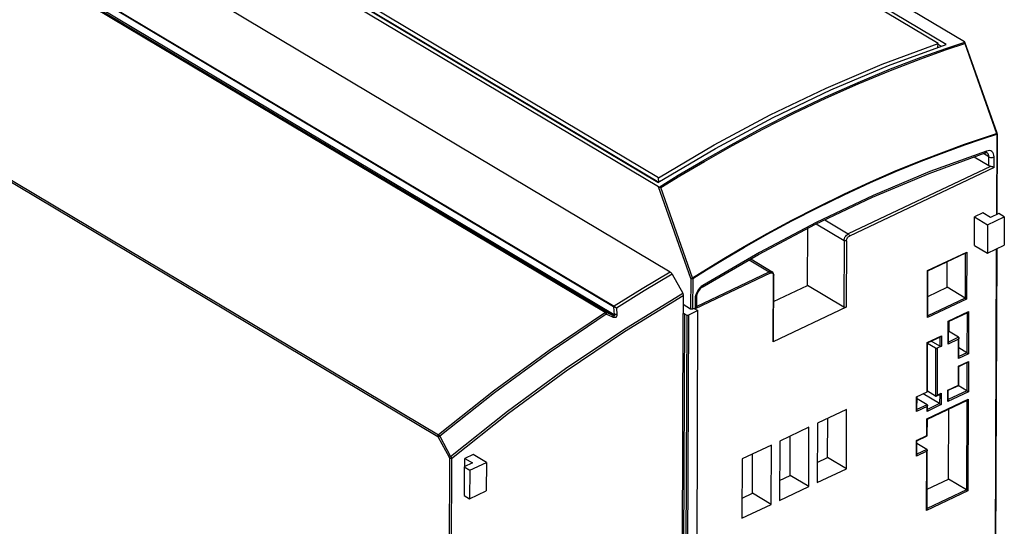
# Model space of a CAD drawing. Extents: x 0 to 594, y 0 to 420.
# Tile 29 of 37: x 517 to 552, y 105 to 123. Entities that reach past the tile are written whole.
import ezdxf

# ---------------------------------------------------------------- set-up
doc = ezdxf.new("R2010")
doc.units = 0
doc.header["$LTSCALE"] = 32.67
doc.layers.get('0').update_dxf_attribs({"linetype": 'CONTINUOUS'})

msp = doc.modelspace()

# ---------------------------------------------------------------- linework, layer by layer
at = {"color": 7, "linetype": 'CONTINUOUS'}
for p, q in [((550.811, 122.328), (519.206, 141.186)), ((539.895, 117.15), (508.29, 136.007)), ((540.317, 114.11), (507.983, 133.403)), ((549.871, 122.267), (536.791, 130.071)), ((550.155, 122.237), (536.805, 130.202)), ((539.878, 117.306), (526.528, 125.271)), ((539.892, 117.478), (526.812, 125.283)), ((526.829, 125.124), (539.905, 117.322)), ((548.104, 121.484), (550.155, 122.237)), ((549.858, 122.128), (549.871, 122.267)), ((549.978, 122.172), (549.869, 122.237)), ((550.816, 122.324), (550.811, 122.328)), ((550.826, 122.312), (550.824, 122.317)), ((551.975, 119.064), (550.826, 122.312)), ((551.978, 119.052), (551.975, 119.064)), ((551.978, 119.047), (551.967, 116.172)), ((551.978, 119.047), (551.978, 119.052)), ((551.684, 117.902), (551.159, 118.216)), ((539.909, 117.324), (539.892, 117.478)), ((551.166, 115.064), (551.17, 116.08)), ((551.468, 116.221), (551.17, 116.08)), ((551.17, 116.08), (551.637, 115.801)), ((551.735, 116.062), (551.468, 116.221)), ((551.637, 115.801), (552.233, 116.084)), ((552.032, 116.203), (551.735, 116.062)), ((552.233, 116.084), (552.032, 116.203)), ((552.233, 116.084), (552.229, 115.068)), ((545.214, 113.634), (545.221, 115.672)), ((551.637, 115.801), (551.633, 114.785)), ((551.166, 115.064), (551.633, 114.785)), ((551.633, 114.785), (552.229, 115.068)), ((551.963, 114.941), (551.921, 103.932)), ((543.186, 114.581), (543.952, 114.124)), ((549.507, 114.152), (550.862, 114.794)), ((549.501, 112.526), (549.508, 114.152)), ((550.191, 113.567), (550.195, 114.478)), ((540.385, 114.034), (540.762, 113.354)), ((544, 111.638), (544.009, 114.009)), ((544.009, 114.009), (544.005, 114.047)), ((541.459, 113.574), (541.46, 113.574)), ((544.005, 113.061), (545.214, 113.634)), ((546.509, 112.862), (545.214, 113.634)), ((549.504, 113.241), (550.191, 113.567)), ((550.832, 113.185), (550.191, 113.567)), ((540.783, 113.279), (540.781, 112.63)), ((541.249, 113.211), (541.248, 112.889)), ((541.045, 112.792), (540.782, 112.949)), ((541.171, 112.815), (541.116, 112.789)), ((541.171, 112.815), (541.304, 112.736)), ((541.248, 112.889), (541.248, 112.887)), ((546.593, 112.859), (543.987, 111.623)), ((540.769, 112.625), (540.781, 112.63)), ((540.825, 112.623), (540.905, 112.575)), ((541.304, 112.736), (540.962, 112.573)), ((541.258, 100.249), (541.304, 112.736)), ((550.244, 112.346), (550.929, 112.671)), ((550.241, 111.584), (550.244, 112.346)), ((550.26, 111.989), (550.261, 112.354)), ((549.498, 111.587), (549.959, 111.805)), ((550.604, 111.784), (550.243, 111.999)), ((550.611, 111.066), (550.614, 111.761)), ((549.491, 109.851), (549.498, 111.587)), ((549.784, 111.395), (549.498, 111.566)), ((549.933, 111.466), (549.627, 111.648)), ((549.99, 111.464), (549.841, 111.393)), ((550.899, 111.231), (550.612, 111.402)), ((550.607, 110.068), (550.61, 110.745)), ((550.61, 110.745), (550.922, 110.893)), ((550.235, 109.891), (550.607, 110.068)), ((550.894, 109.876), (550.588, 110.059)), ((549.106, 109.659), (549.478, 109.835)), ((549.117, 109.175), (549.119, 109.665)), ((549.479, 109.374), (549.119, 109.589)), ((549.926, 109.417), (549.337, 109.768)), ((549.778, 109.685), (549.494, 109.855)), ((549.802, 109.686), (549.951, 109.757)), ((550.234, 109.535), (550.235, 109.891)), ((549.488, 108.861), (550.917, 109.539)), ((549.489, 109.182), (549.49, 109.351)), ((546.606, 109.208), (545.564, 108.714)), ((545.931, 107.49), (545.936, 108.89)), ((546.598, 107.092), (546.606, 109.208)), ((550.24, 106.72), (550.249, 109.222)), ((545.266, 108.572), (544.223, 108.078)), ((545.258, 106.456), (545.266, 108.572)), ((545.564, 108.714), (545.556, 106.597)), ((549.486, 108.268), (549.488, 108.861)), ((544.591, 106.854), (544.596, 108.254)), ((549.113, 108.092), (549.485, 108.268)), ((543.925, 107.936), (542.883, 107.442)), ((543.917, 105.82), (543.925, 107.936)), ((544.223, 108.078), (544.215, 105.961)), ((549.111, 107.583), (549.113, 108.092)), ((549.473, 107.783), (549.113, 107.998)), ((533.292, 107.599), (532.994, 107.458)), ((533.759, 107.321), (533.292, 107.599)), ((543.25, 106.218), (543.255, 107.619)), ((545.559, 107.313), (545.931, 107.49)), ((546.598, 107.092), (545.931, 107.49)), ((549.476, 105.643), (549.484, 107.76)), ((532.963, 107.157), (532.96, 106.142)), ((533.261, 107.299), (532.963, 107.157)), ((532.963, 107.157), (533.164, 107.038)), ((532.993, 107.172), (532.994, 107.458)), ((532.994, 107.458), (533.261, 107.299)), ((533.164, 107.038), (533.759, 107.321)), ((533.759, 107.321), (533.756, 106.305)), ((542.883, 107.442), (542.875, 105.325)), ((533.164, 107.038), (533.16, 106.022)), ((544.218, 106.677), (544.591, 106.854)), ((545.258, 106.456), (544.591, 106.854)), ((545.556, 106.597), (546.598, 107.092)), ((544.215, 105.961), (545.258, 106.456)), ((549.478, 106.359), (550.24, 106.72)), ((550.881, 106.338), (550.24, 106.72)), ((532.96, 106.142), (533.16, 106.022)), ((533.16, 106.022), (533.756, 106.305)), ((542.878, 106.042), (543.25, 106.218)), ((543.917, 105.82), (543.25, 106.218)), ((542.875, 105.325), (543.917, 105.82))]:
    msp.add_line(p, q, dxfattribs=at)
at = {"color": 9, "linetype": 'CONTINUOUS'}
for p, q in [((505.984, 132.181), (538.318, 112.889)), ((505.657, 131.971), (537.991, 112.678)), ((505.68, 131.975), (538.014, 112.683)), ((538.271, 112.559), (505.819, 131.922)), ((538.313, 112.586), (505.861, 131.949)), ((499.674, 127.547), (532.021, 108.246)), ((499.701, 127.6), (532.047, 108.299)), ((550.179, 122.101), (550.824, 122.317)), ((550.822, 122.268), (551.959, 119.052)), ((551.974, 119.062), (551.975, 119.064)), ((551.961, 119.027), (551.951, 116.164)), ((551.959, 119.052), (551.961, 119.044)), ((551.961, 119.044), (551.962, 119.035)), ((551.962, 119.035), (551.961, 119.027)), ((551.978, 119.047), (551.977, 119.042)), ((551.682, 118.222), (551.491, 118.337)), ((551.684, 117.902), (551.682, 118.222)), ((551.868, 117.846), (551.866, 118.218)), ((551.746, 117.881), (546.667, 115.472)), ((551.868, 117.846), (546.707, 115.397)), ((541.049, 113.887), (539.895, 117.15)), ((541.113, 113.907), (539.975, 117.123)), ((545.827, 115.973), (546.667, 115.472)), ((545.519, 115.828), (546.517, 115.232)), ((546.517, 115.232), (546.509, 112.862)), ((546.602, 115.229), (546.593, 112.859)), ((551.946, 114.934), (551.905, 103.942)), ((543.133, 114.55), (543.85, 114.122)), ((549.494, 114.161), (550.894, 114.825)), ((550.838, 114.783), (550.832, 113.185)), ((550.894, 114.825), (550.888, 113.149)), ((549.488, 112.485), (549.494, 114.161)), ((541.049, 113.887), (541.045, 112.792)), ((541.12, 113.885), (541.116, 112.789)), ((543.877, 114.072), (541.204, 112.804)), ((541.248, 112.887), (543.85, 114.122)), ((543.987, 111.623), (543.996, 113.993)), ((543.993, 114.019), (543.996, 113.993)), ((541.479, 113.634), (541.425, 113.595)), ((541.206, 113.16), (541.204, 112.804)), ((541.211, 113.225), (541.206, 113.16)), ((550.888, 113.149), (549.488, 112.485)), ((550.832, 113.185), (549.502, 112.554)), ((538.298, 112.866), (538.313, 112.586)), ((538.399, 112.821), (538.411, 112.594)), ((538.271, 112.559), (538.014, 112.683)), ((538.264, 112.499), (538.034, 112.61)), ((540.769, 112.625), (540.722, 100.104)), ((540.825, 112.623), (540.778, 100.116)), ((540.905, 112.575), (540.858, 100.068)), ((540.962, 112.573), (540.915, 100.077)), ((550.231, 112.356), (550.961, 112.702)), ((550.904, 112.659), (550.899, 111.231)), ((550.961, 112.702), (550.955, 111.195)), ((550.228, 111.543), (550.231, 112.356)), ((549.485, 111.596), (549.991, 111.836)), ((549.935, 111.794), (549.933, 111.466)), ((549.991, 111.836), (549.99, 111.464)), ((550.6, 111.72), (550.228, 111.543)), ((550.604, 111.784), (550.241, 111.612)), ((550.598, 111.025), (550.6, 111.72)), ((549.478, 109.835), (549.485, 111.596)), ((549.784, 111.395), (549.778, 109.685)), ((549.841, 111.393), (549.835, 109.717)), ((550.955, 111.195), (550.598, 111.025)), ((550.899, 111.231), (550.611, 111.094)), ((550.594, 110.077), (550.597, 110.755)), ((550.597, 110.755), (550.954, 110.924)), ((550.898, 110.882), (550.894, 109.876)), ((550.954, 110.924), (550.95, 109.841)), ((550.222, 109.901), (550.594, 110.077)), ((549.104, 109.134), (549.106, 109.659)), ((549.835, 109.717), (549.984, 109.788)), ((549.927, 109.745), (549.926, 109.417)), ((549.984, 109.788), (549.982, 109.381)), ((550.22, 109.494), (550.222, 109.901)), ((550.95, 109.841), (550.22, 109.494)), ((550.894, 109.876), (550.234, 109.563)), ((549.476, 109.31), (549.104, 109.134)), ((549.479, 109.374), (549.117, 109.203)), ((549.475, 108.87), (550.949, 109.57)), ((549.982, 109.381), (549.476, 109.141)), ((549.476, 109.141), (549.476, 109.31)), ((549.926, 109.417), (549.489, 109.21)), ((550.892, 109.527), (550.881, 106.338)), ((550.949, 109.57), (550.937, 106.302)), ((549.472, 108.278), (549.475, 108.87)), ((532.044, 108.221), (532.43, 107.503)), ((532.096, 108.25), (532.482, 107.533)), ((549.1, 108.101), (549.472, 108.278)), ((549.098, 107.542), (549.1, 108.101)), ((549.47, 107.719), (549.098, 107.542)), ((549.473, 107.783), (549.111, 107.611)), ((549.462, 105.603), (549.47, 107.719)), ((532.441, 107.465), (532.324, 76.416)), ((532.511, 107.462), (532.395, 76.414)), ((550.937, 106.302), (549.462, 105.603)), ((550.881, 106.338), (549.476, 105.671))]:
    msp.add_line(p, q, dxfattribs=at)
for points in [[(538.298, 112.866), (505.96, 132.161), (505.957, 132.163), (505.955, 132.164), (505.953, 132.166), (505.951, 132.167), (505.95, 132.168), (505.949, 132.168), (505.949, 132.169)], [(539.975, 117.123), (540.661, 117.544), (541.533, 118.06), (542.536, 118.628), (543.618, 119.21), (544.734, 119.776), (545.871, 120.319), (547.023, 120.832), (548.174, 121.309), (549.254, 121.724), (550.169, 122.05), (550.822, 122.268)], [(539.916, 117.142), (540.6, 117.563), (541.475, 118.081), (542.485, 118.654), (543.577, 119.241), (544.703, 119.814), (545.852, 120.361), (547.015, 120.88), (548.177, 121.36), (549.263, 121.776), (550.179, 122.101)], [(551.959, 119.052), (551.965, 119.056), (551.971, 119.059), (551.974, 119.062)], [(541.12, 113.885), (541.615, 114.194), (542.237, 114.572), (542.964, 115), (543.777, 115.459), (544.654, 115.934), (545.574, 116.408), (546.516, 116.869), (547.46, 117.305), (548.383, 117.706), (549.265, 118.066), (550.084, 118.381), (550.82, 118.647), (551.453, 118.862), (551.961, 119.027)], [(542.23, 114.595), (542.958, 115.023), (543.771, 115.483), (544.648, 115.958), (545.569, 116.432), (546.512, 116.893), (547.456, 117.329), (548.38, 117.73), (549.262, 118.091), (550.082, 118.405), (550.818, 118.671), (551.451, 118.887), (551.959, 119.052)], [(551.977, 119.042), (551.971, 119.034), (551.961, 119.027)], [(551.598, 118.431), (549.582, 117.695), (547.555, 116.844), (545.524, 115.881), (543.496, 114.809), (541.479, 113.634)], [(551.553, 118.36), (551.565, 118.365), (551.581, 118.381), (551.592, 118.403), (551.598, 118.431)], [(551.866, 118.218), (551.861, 118.277), (551.846, 118.33), (551.822, 118.374), (551.789, 118.409), (551.749, 118.432), (551.703, 118.444), (551.652, 118.443), (551.598, 118.431)], [(551.682, 118.222), (551.679, 118.263), (551.669, 118.299), (551.652, 118.329), (551.63, 118.353), (551.617, 118.361)], [(551.682, 118.222), (551.708, 118.21), (551.739, 118.203), (551.772, 118.199), (551.806, 118.201), (551.838, 118.207), (551.866, 118.218)], [(546.517, 115.232), (546.521, 115.271), (546.532, 115.312), (546.55, 115.353), (546.574, 115.391), (546.602, 115.425), (546.634, 115.452), (546.667, 115.472)], [(546.602, 115.229), (546.586, 115.224), (546.568, 115.221), (546.549, 115.222), (546.532, 115.226), (546.517, 115.232)], [(546.602, 115.229), (546.605, 115.257), (546.613, 115.286), (546.625, 115.314), (546.642, 115.341), (546.662, 115.364), (546.684, 115.383), (546.707, 115.397)], [(546.667, 115.472), (546.679, 115.462), (546.69, 115.448), (546.699, 115.432), (546.705, 115.414), (546.707, 115.397)], [(541.113, 113.907), (541.608, 114.216), (542.23, 114.595)], [(540.317, 114.11), (539.316, 113.512), (538.318, 112.889)], [(540.385, 114.034), (539.391, 113.441), (538.399, 112.821)], [(541.049, 113.887), (541.062, 113.889), (541.079, 113.894), (541.097, 113.9), (541.113, 113.907)], [(541.049, 113.887), (541.065, 113.881), (541.084, 113.878), (541.103, 113.879), (541.12, 113.885)], [(541.113, 113.907), (541.116, 113.899), (541.118, 113.892), (541.12, 113.885)], [(543.85, 114.122), (543.88, 114.132), (543.912, 114.136), (543.942, 114.129), (543.952, 114.124)], [(543.877, 114.072), (543.876, 114.083), (543.872, 114.095), (543.866, 114.106), (543.859, 114.115), (543.85, 114.122)], [(543.877, 114.072), (543.901, 114.08), (543.926, 114.083), (543.95, 114.078), (543.971, 114.064)], [(543.971, 114.064), (543.985, 114.044), (543.993, 114.019)], [(544.009, 114.009), (544.008, 114.004), (544.004, 113.998), (543.996, 113.993)], [(541.425, 113.595), (541.373, 113.547), (541.326, 113.491), (541.285, 113.428), (541.251, 113.362), (541.226, 113.293), (541.211, 113.225)], [(541.46, 113.574), (541.461, 113.575), (541.473, 113.589), (541.479, 113.609), (541.48, 113.634)], [(532.482, 107.533), (534.517, 109.151), (536.58, 110.664), (538.665, 112.067), (540.762, 113.354)], [(532.511, 107.462), (534.544, 109.08), (536.605, 110.592), (538.687, 111.993), (540.783, 113.279)], [(541.249, 113.211), (541.249, 113.207), (541.242, 113.189), (541.228, 113.173), (541.206, 113.16)], [(538.298, 112.866), (538.303, 112.875), (538.31, 112.883), (538.318, 112.889)], [(538.399, 112.821), (538.374, 112.836), (538.351, 112.847), (538.331, 112.855), (538.313, 112.861), (538.298, 112.866)], [(538.318, 112.889), (538.33, 112.881), (538.344, 112.871), (538.361, 112.858), (538.379, 112.842), (538.399, 112.821)], [(538.002, 112.669), (535.996, 111.312), (534.009, 109.855), (532.047, 108.299)], [(538.034, 112.61), (536.034, 111.256), (534.053, 109.802), (532.096, 108.25)], [(537.991, 112.678), (537.999, 112.682), (538.007, 112.684), (538.014, 112.683)], [(538.002, 112.669), (537.999, 112.672), (537.996, 112.675), (537.991, 112.678)], [(538.002, 112.669), (538.01, 112.671), (538.018, 112.671), (538.025, 112.67)], [(538.034, 112.61), (538.029, 112.623), (538.024, 112.634), (538.02, 112.644), (538.015, 112.652), (538.01, 112.658), (538.006, 112.664), (538.002, 112.669)], [(538.014, 112.683), (538.019, 112.679), (538.023, 112.674), (538.025, 112.67)], [(538.025, 112.67), (538.027, 112.665), (538.029, 112.659), (538.031, 112.652), (538.032, 112.644), (538.033, 112.635), (538.034, 112.623), (538.034, 112.61)], [(538.411, 112.594), (538.412, 112.581), (538.411, 112.569), (538.409, 112.557), (538.407, 112.546), (538.403, 112.535), (538.398, 112.525), (538.391, 112.514), (538.382, 112.504), (538.37, 112.495), (538.356, 112.489), (538.342, 112.485), (538.328, 112.484), (538.313, 112.485), (538.298, 112.487), (538.281, 112.492), (538.264, 112.499)], [(538.264, 112.499), (538.272, 112.527), (538.275, 112.547), (538.271, 112.559)], [(538.313, 112.586), (538.317, 112.579), (538.321, 112.574), (538.323, 112.569), (538.325, 112.564), (538.327, 112.56), (538.327, 112.555), (538.327, 112.551), (538.326, 112.547), (538.323, 112.545), (538.318, 112.543), (538.313, 112.543), (538.306, 112.544), (538.299, 112.546), (538.291, 112.549), (538.282, 112.553), (538.271, 112.559)], [(538.411, 112.594), (538.378, 112.595), (538.344, 112.592), (538.313, 112.586)], [(532.047, 108.299), (532.037, 108.288), (532.028, 108.275), (532.023, 108.26), (532.021, 108.246)], [(532.021, 108.246), (532.024, 108.245), (532.026, 108.243), (532.029, 108.24), (532.032, 108.237), (532.035, 108.234), (532.038, 108.23), (532.041, 108.226), (532.044, 108.221)], [(532.096, 108.25), (532.081, 108.243), (532.067, 108.235), (532.054, 108.227), (532.044, 108.221)], [(532.047, 108.299), (532.053, 108.296), (532.058, 108.292), (532.064, 108.287), (532.07, 108.282), (532.076, 108.276), (532.082, 108.269), (532.089, 108.26), (532.096, 108.25)], [(532.482, 107.533), (532.468, 107.525), (532.453, 107.517), (532.44, 107.51), (532.43, 107.503)], [(532.43, 107.503), (532.432, 107.499), (532.434, 107.495), (532.436, 107.491), (532.437, 107.486), (532.438, 107.482), (532.44, 107.476), (532.44, 107.471), (532.441, 107.465)], [(532.482, 107.533), (532.487, 107.525), (532.491, 107.518), (532.496, 107.51), (532.499, 107.502), (532.503, 107.493), (532.506, 107.484), (532.509, 107.473), (532.511, 107.462)], [(532.511, 107.462), (532.494, 107.457), (532.475, 107.456), (532.456, 107.458), (532.441, 107.465)]]:
    msp.add_lwpolyline(points, dxfattribs=at)
at = {"color": 7, "linetype": 'CONTINUOUS'}
for points in [[(539.892, 117.478), (541.883, 118.651), (543.881, 119.718), (545.882, 120.678), (547.88, 121.528), (549.871, 122.267)], [(550.824, 122.317), (550.821, 122.32), (550.816, 122.324)], [(550.822, 122.268), (550.827, 122.287), (550.828, 122.304), (550.826, 122.312)], [(539.878, 117.306), (541.928, 118.52), (543.986, 119.623), (546.046, 120.612), (548.104, 121.484)], [(541.46, 113.574), (543.46, 114.74), (545.492, 115.815), (547.527, 116.779), (549.558, 117.631), (551.553, 118.36)], [(551.617, 118.361), (551.604, 118.366), (551.582, 118.366), (551.553, 118.36)], [(551.768, 117.877), (551.723, 117.886), (551.702, 117.893), (551.684, 117.902)], [(551.868, 117.846), (551.844, 117.853), (551.818, 117.862), (551.793, 117.87), (551.768, 117.877)], [(539.895, 117.15), (539.901, 117.147), (539.908, 117.144), (539.936, 117.137)], [(539.975, 117.123), (539.957, 117.13), (539.936, 117.137)], [(550.862, 114.794), (550.875, 114.803), (550.886, 114.813), (550.894, 114.825)], [(549.508, 114.152), (549.506, 114.153), (549.501, 114.156), (549.494, 114.161)], [(540.317, 114.11), (540.336, 114.097), (540.354, 114.079), (540.371, 114.058), (540.385, 114.034)], [(544.005, 114.047), (543.993, 114.079), (543.975, 114.105), (543.952, 114.124)], [(541.459, 113.574), (541.421, 113.547), (541.381, 113.511), (541.344, 113.466), (541.311, 113.416), (541.284, 113.362), (541.264, 113.308), (541.253, 113.256), (541.249, 113.211)], [(540.762, 113.354), (540.771, 113.336), (540.778, 113.316), (540.782, 113.297), (540.783, 113.279)], [(550.832, 113.185), (550.844, 113.177), (550.857, 113.169), (550.869, 113.162), (550.879, 113.155), (550.888, 113.149)], [(541.116, 112.789), (541.103, 112.785), (541.087, 112.783), (541.072, 112.783), (541.057, 112.786), (541.045, 112.792)], [(541.248, 112.887), (541.246, 112.876), (541.241, 112.861), (541.233, 112.844), (541.221, 112.824), (541.204, 112.804)], [(546.593, 112.859), (546.577, 112.854), (546.559, 112.851), (546.541, 112.852), (546.523, 112.855), (546.509, 112.862)], [(540.769, 112.625), (540.779, 112.628), (540.791, 112.63), (540.804, 112.63)], [(540.804, 112.63), (540.815, 112.627), (540.825, 112.623)], [(540.905, 112.575), (540.915, 112.571), (540.927, 112.568), (540.939, 112.568), (540.951, 112.57), (540.962, 112.573)], [(549.501, 112.526), (549.5, 112.512), (549.495, 112.498), (549.488, 112.485)], [(550.929, 112.671), (550.941, 112.679), (550.952, 112.69), (550.961, 112.702)], [(550.244, 112.346), (550.243, 112.348), (550.238, 112.351), (550.231, 112.356)], [(549.959, 111.805), (549.972, 111.814), (549.982, 111.824), (549.991, 111.836)], [(550.614, 111.761), (550.612, 111.747), (550.607, 111.733), (550.6, 111.72)], [(550.604, 111.784), (550.611, 111.774), (550.614, 111.761)], [(544, 111.638), (543.999, 111.634), (543.995, 111.628), (543.987, 111.623)], [(549.498, 111.587), (549.496, 111.588), (549.492, 111.591), (549.485, 111.596)], [(549.784, 111.395), (549.794, 111.391), (549.806, 111.388), (549.818, 111.388), (549.83, 111.39), (549.841, 111.393)], [(549.99, 111.464), (549.979, 111.46), (549.967, 111.459), (549.955, 111.459), (549.943, 111.461), (549.933, 111.466)], [(550.241, 111.584), (550.24, 111.57), (550.235, 111.556), (550.228, 111.543)], [(550.611, 111.066), (550.609, 111.053), (550.605, 111.039), (550.598, 111.025)], [(550.899, 111.231), (550.911, 111.223), (550.924, 111.215), (550.936, 111.208), (550.946, 111.201), (550.955, 111.195)], [(550.61, 110.745), (550.608, 110.747), (550.604, 110.75), (550.597, 110.755)], [(550.922, 110.893), (550.935, 110.901), (550.945, 110.912), (550.954, 110.924)], [(550.607, 110.068), (550.606, 110.069), (550.601, 110.073), (550.594, 110.077)], [(549.491, 109.851), (549.491, 109.847), (549.486, 109.84), (549.478, 109.835)], [(549.778, 109.685), (549.79, 109.682), (549.802, 109.686)], [(549.802, 109.686), (549.815, 109.694), (549.826, 109.705), (549.835, 109.717)], [(549.951, 109.757), (549.964, 109.765), (549.975, 109.776), (549.984, 109.788)], [(550.235, 109.891), (550.233, 109.893), (550.229, 109.896), (550.222, 109.901)], [(550.894, 109.876), (550.906, 109.869), (550.919, 109.861), (550.931, 109.853), (550.941, 109.846), (550.95, 109.841)], [(549.49, 109.351), (549.488, 109.338), (549.483, 109.323), (549.476, 109.31)], [(549.479, 109.374), (549.487, 109.365), (549.49, 109.351)], [(549.926, 109.417), (549.938, 109.409), (549.951, 109.401), (549.963, 109.394), (549.973, 109.387), (549.982, 109.381)], [(550.234, 109.535), (550.232, 109.522), (550.227, 109.507), (550.22, 109.494)], [(550.917, 109.539), (550.93, 109.547), (550.94, 109.558), (550.949, 109.57)], [(549.117, 109.175), (549.116, 109.161), (549.111, 109.147), (549.104, 109.134)], [(549.489, 109.182), (549.487, 109.168), (549.482, 109.154), (549.476, 109.141)], [(549.488, 108.861), (549.486, 108.862), (549.481, 108.866), (549.475, 108.87)], [(549.486, 108.268), (549.484, 108.27), (549.479, 108.273), (549.472, 108.278)], [(549.113, 108.092), (549.112, 108.093), (549.107, 108.096), (549.1, 108.101)], [(549.111, 107.583), (549.11, 107.569), (549.105, 107.555), (549.098, 107.542)], [(549.484, 107.76), (549.482, 107.746), (549.477, 107.732), (549.47, 107.719)], [(549.473, 107.783), (549.481, 107.773), (549.484, 107.76)], [(550.881, 106.338), (550.893, 106.33), (550.906, 106.322), (550.918, 106.315), (550.928, 106.308), (550.937, 106.302)], [(549.476, 105.643), (549.474, 105.63), (549.469, 105.616), (549.462, 105.603)]]:
    msp.add_lwpolyline(points, dxfattribs=at)

doc.saveas('drawing.dxf')
